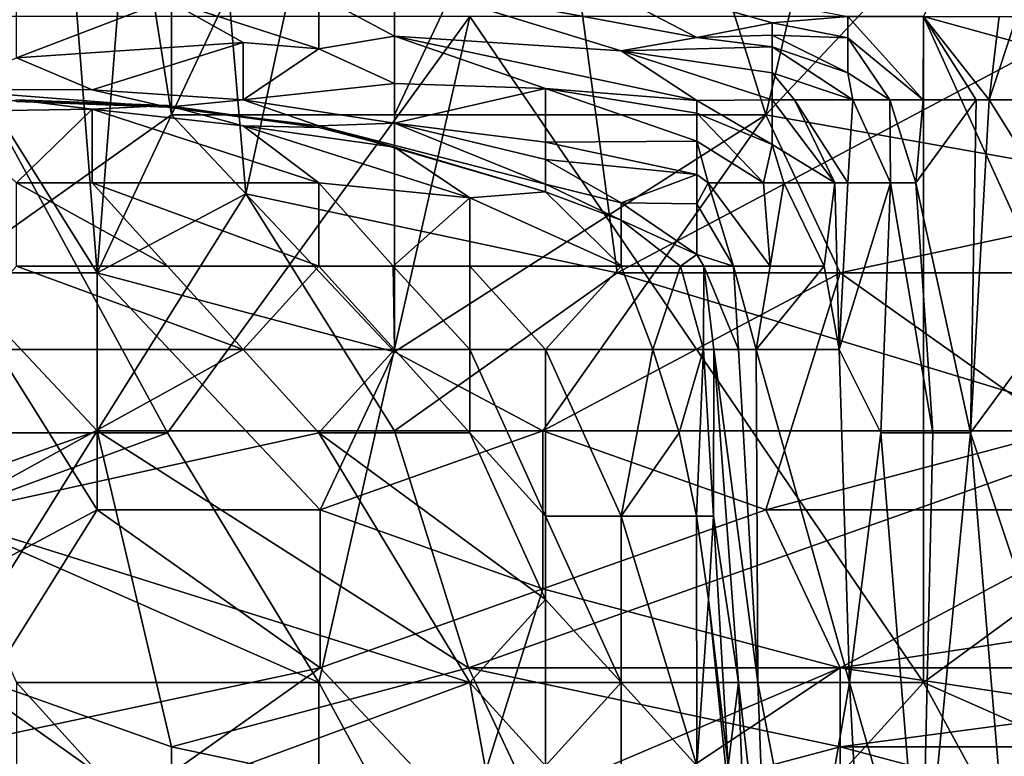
# Model space of a CAD drawing. Extents: x -0.375 to 0.375, y -0.309 to 0.309.
# Tile 18 of 226: x -0.255 to -0.227, y -0.278 to -0.257. Entities that reach past the tile are written whole.
import ezdxf

# ---------------------------------------------------------------- set-up
doc = ezdxf.new("R2010")
doc.units = 0

msp = doc.modelspace()

# ---------------------------------------------------------------- linework, layer by layer
for points in [[(-0.242089, -0.232982, 0.444728), (-0.223147, -0.221795, 0.444644), (-0.225252, -0.257594, 0.444608)], [(-0.248403, -0.262069, 0.444749), (-0.250508, -0.237457, 0.444943), (-0.242089, -0.232982, 0.444728)], [(-0.248403, -0.262069, 0.444749), (-0.242089, -0.232982, 0.444728), (-0.23788, -0.264306, 0.444643)], [(-0.225252, -0.257594, 0.444608), (-0.23788, -0.264306, 0.444643), (-0.242089, -0.232982, 0.444728)], [(-0.256821, -0.257594, 0.44531), (-0.256821, -0.237457, 0.445476), (-0.254717, -0.237457, 0.445233)], [(-0.256821, -0.257594, 0.44531), (-0.254717, -0.237457, 0.445233), (-0.252612, -0.264306, 0.444914)], [(-0.252612, -0.264306, 0.444914), (-0.254717, -0.237457, 0.445233), (-0.250508, -0.237457, 0.444943)], [(-0.252612, -0.264306, 0.444914), (-0.250508, -0.237457, 0.444943), (-0.248403, -0.262069, 0.444749)], [(-0.21207, -0.261764, 0.449867), (-0.222778, -0.242896, 0.449816), (-0.229202, -0.257047, 0.449837)], [(-0.256821, -0.264306, 0.548789), (-0.250508, -0.259831, 0.552118), (-0.252612, -0.246407, 0.553396)], [(-0.252612, -0.246407, 0.553396), (-0.256821, -0.253119, 0.55065), (-0.256821, -0.264306, 0.548789)], [(-0.250508, -0.259831, 0.552118), (-0.250508, -0.246407, 0.554219), (-0.252612, -0.246407, 0.553396)], [(-0.250508, -0.246407, 0.554219), (-0.250508, -0.259831, 0.552118), (-0.244194, -0.246407, 0.556232)], [(-0.244194, -0.259831, 0.553823), (-0.244194, -0.246407, 0.556232), (-0.250508, -0.259831, 0.552118)], [(-0.244194, -0.259831, 0.553823), (-0.23788, -0.246407, 0.557815), (-0.244194, -0.246407, 0.556232)], [(-0.244194, -0.259831, 0.553823), (-0.233671, -0.259831, 0.555718), (-0.23788, -0.246407, 0.557815)], [(-0.233671, -0.259831, 0.555718), (-0.231566, -0.250882, 0.558185), (-0.23788, -0.246407, 0.557815)], [(-0.225252, -0.250882, 0.559194), (-0.233671, -0.259831, 0.555718), (-0.221043, -0.262069, 0.556625)], [(-0.233671, -0.259831, 0.555718), (-0.225252, -0.250882, 0.559194), (-0.231566, -0.250882, 0.558185)], [(-0.244193, -0.256047, 0.064088), (-0.23991, -0.255405, 0.079593), (-0.235627, -0.257645, 0.060211)], [(-0.23991, -0.255405, 0.079593), (-0.231344, -0.257047, 0.074026), (-0.233485, -0.257233, 0.067964)], [(-0.233485, -0.257233, 0.067964), (-0.235627, -0.257645, 0.060211), (-0.23991, -0.255405, 0.079593)], [(-0.246335, -0.256456, 0.056335), (-0.244193, -0.256047, 0.064088), (-0.244193, -0.25761, 0.044706)], [(-0.235627, -0.257645, 0.060211), (-0.237769, -0.258026, 0.052458), (-0.244193, -0.256047, 0.064088)], [(-0.237769, -0.258026, 0.052458), (-0.244193, -0.25761, 0.044706), (-0.244193, -0.256047, 0.064088)], [(-0.250618, -0.256583, 0.052458), (-0.254901, -0.258217, 0.0292), (-0.254901, -0.256904, 0.048582)], [(-0.254901, -0.258217, 0.0292), (-0.250618, -0.256583, 0.052458), (-0.248476, -0.257785, 0.036953)], [(-0.250618, -0.256583, 0.052458), (-0.246335, -0.256456, 0.056335), (-0.246335, -0.257963, 0.036953)], [(-0.246335, -0.257963, 0.036953), (-0.248476, -0.257785, 0.036953), (-0.250618, -0.256583, 0.052458)], [(-0.244193, -0.25761, 0.044706), (-0.246335, -0.257963, 0.036953), (-0.246335, -0.256456, 0.056335)], [(-0.250618, -0.26884, 0.44983), (-0.242052, -0.257047, 0.449837), (-0.257042, -0.257047, 0.449859)], [(-0.257042, -0.26884, 0.44983), (-0.250618, -0.26884, 0.44983), (-0.257042, -0.257047, 0.449859)], [(-0.246335, -0.275916, 0.449859), (-0.242052, -0.257047, 0.449837), (-0.250618, -0.26884, 0.44983)], [(-0.246335, -0.275916, 0.449859), (-0.229202, -0.275916, 0.449852), (-0.242052, -0.257047, 0.449837)], [(-0.229202, -0.275916, 0.449852), (-0.229202, -0.257047, 0.449837), (-0.242052, -0.257047, 0.449837)], [(-0.231344, -0.257047, 0.074026), (-0.231344, -0.25765, 0.067964), (-0.233485, -0.257233, 0.067964)], [(-0.229202, -0.257047, 0.082726), (-0.229212, -0.259406, 0.07184), (-0.231344, -0.257047, 0.074026)], [(-0.229212, -0.259406, 0.07184), (-0.231344, -0.25765, 0.067964), (-0.231344, -0.257047, 0.074026)], [(-0.229202, -0.257047, 0.082726), (-0.22771, -0.259406, 0.087346), (-0.229212, -0.259406, 0.07184)], [(-0.227342, -0.259406, 0.091222), (-0.229202, -0.257047, 0.082726), (-0.227061, -0.257047, 0.098068)], [(-0.22771, -0.259406, 0.087346), (-0.229202, -0.257047, 0.082726), (-0.227342, -0.259406, 0.091222)], [(-0.222778, -0.271198, 0.449864), (-0.21207, -0.261764, 0.449867), (-0.229202, -0.257047, 0.449837)], [(-0.229202, -0.275916, 0.449852), (-0.222778, -0.271198, 0.449864), (-0.229202, -0.257047, 0.449837)], [(-0.227342, -0.259406, 0.091222), (-0.226554, -0.257047, 0.102851), (-0.225225, -0.259406, 0.11448)], [(-0.227061, -0.257047, 0.098068), (-0.226554, -0.257047, 0.102851), (-0.227342, -0.259406, 0.091222)], [(-0.233485, -0.257233, 0.067964), (-0.233485, -0.257574, 0.064088), (-0.235627, -0.257645, 0.060211)], [(-0.233485, -0.257574, 0.064088), (-0.233485, -0.257233, 0.067964), (-0.231344, -0.25765, 0.067964)], [(-0.256821, -0.264306, 0.44528), (-0.256821, -0.257594, 0.44531), (-0.252612, -0.264306, 0.444914)], [(-0.246335, -0.257963, 0.036953), (-0.244193, -0.25761, 0.044706), (-0.244193, -0.258951, 0.0292)], [(-0.244193, -0.25761, 0.044706), (-0.237769, -0.258026, 0.052458), (-0.235627, -0.259428, 0.040829)], [(-0.244193, -0.25761, 0.044706), (-0.235627, -0.259428, 0.040829), (-0.23991, -0.259087, 0.036953)], [(-0.244193, -0.258951, 0.0292), (-0.244193, -0.25761, 0.044706), (-0.23991, -0.259087, 0.036953)], [(-0.23788, -0.264306, 0.444643), (-0.225252, -0.257594, 0.444608), (-0.216834, -0.264306, 0.444599)], [(-0.237769, -0.258026, 0.052458), (-0.235627, -0.257645, 0.060211), (-0.233485, -0.257912, 0.060211)], [(-0.235627, -0.257645, 0.060211), (-0.233485, -0.257574, 0.064088), (-0.233485, -0.257912, 0.060211)], [(-0.233485, -0.257574, 0.064088), (-0.231344, -0.25765, 0.067964), (-0.231344, -0.258648, 0.060211)], [(-0.233485, -0.257912, 0.060211), (-0.233485, -0.257574, 0.064088), (-0.231344, -0.258648, 0.060211)], [(-0.230158, -0.259406, 0.064088), (-0.231344, -0.25765, 0.067964), (-0.229212, -0.259406, 0.07184)], [(-0.231344, -0.258648, 0.060211), (-0.231344, -0.25765, 0.067964), (-0.230158, -0.259406, 0.064088)], [(-0.254901, -0.258217, 0.0292), (-0.248476, -0.257785, 0.036953), (-0.252759, -0.259126, 0.017571)], [(-0.252759, -0.259126, 0.017571), (-0.248476, -0.257785, 0.036953), (-0.248476, -0.259406, 0.017709)], [(-0.248476, -0.257785, 0.036953), (-0.246335, -0.257963, 0.036953), (-0.248476, -0.259406, 0.017709)], [(-0.248476, -0.259406, 0.017709), (-0.246335, -0.257963, 0.036953), (-0.244193, -0.258951, 0.0292)], [(-0.237769, -0.258026, 0.052458), (-0.233485, -0.257912, 0.060211), (-0.233485, -0.258647, 0.052458)], [(-0.233485, -0.259406, 0.045198), (-0.237769, -0.258026, 0.052458), (-0.233485, -0.258647, 0.052458)], [(-0.235627, -0.259428, 0.040829), (-0.237769, -0.258026, 0.052458), (-0.233485, -0.259406, 0.045198)], [(-0.233485, -0.257912, 0.060211), (-0.231344, -0.258648, 0.060211), (-0.231201, -0.259406, 0.056335)], [(-0.231201, -0.259406, 0.056335), (-0.233485, -0.258647, 0.052458), (-0.233485, -0.257912, 0.060211)], [(-0.257042, -0.259115, 0.017571), (-0.254901, -0.258217, 0.0292), (-0.252759, -0.259126, 0.017571)], [(-0.231201, -0.259406, 0.056335), (-0.232859, -0.259406, 0.048582), (-0.233485, -0.258647, 0.052458)], [(-0.233485, -0.259406, 0.045198), (-0.233485, -0.258647, 0.052458), (-0.232859, -0.259406, 0.048582)], [(-0.231201, -0.259406, 0.056335), (-0.231344, -0.258648, 0.060211), (-0.230158, -0.259406, 0.064088)], [(-0.252759, -0.259126, 0.017571), (-0.250618, -0.259619, 0.013695), (-0.257042, -0.259115, 0.017571)], [(-0.250618, -0.259619, 0.013695), (-0.254901, -0.259461, 0.013695), (-0.257042, -0.259115, 0.017571)], [(-0.250618, -0.259619, 0.013695), (-0.252759, -0.259126, 0.017571), (-0.248476, -0.259406, 0.017709)], [(-0.244193, -0.258951, 0.0292), (-0.244193, -0.260072, 0.017571), (-0.248476, -0.259406, 0.017709)], [(-0.23991, -0.259087, 0.036953), (-0.244193, -0.260072, 0.017571), (-0.244193, -0.258951, 0.0292)], [(-0.23991, -0.259087, 0.036953), (-0.23991, -0.260613, 0.021447), (-0.244193, -0.260072, 0.017571)], [(-0.23991, -0.260613, 0.021447), (-0.23991, -0.259087, 0.036953), (-0.235627, -0.260583, 0.0292)], [(-0.235627, -0.259428, 0.040829), (-0.235627, -0.259791, 0.036953), (-0.23991, -0.259087, 0.036953)], [(-0.23991, -0.259087, 0.036953), (-0.235627, -0.259791, 0.036953), (-0.235627, -0.260583, 0.0292)], [(-0.257042, -0.259739, 0.005942), (-0.254901, -0.25941, 0.009818), (-0.252759, -0.259674, 0.005942)], [(-0.254901, -0.25941, 0.009818), (-0.254901, -0.259461, 0.013695), (-0.250618, -0.259573, 0.009818)], [(-0.254901, -0.25941, 0.009818), (-0.250618, -0.259573, 0.009818), (-0.252759, -0.259674, 0.005942)], [(-0.248476, -0.259406, 0.017709), (-0.246335, -0.260142, 0.013695), (-0.250618, -0.259619, 0.013695)], [(-0.248476, -0.259406, 0.017709), (-0.244193, -0.260072, 0.017571), (-0.246335, -0.260142, 0.013695)], [(-0.233485, -0.259406, 0.045198), (-0.233485, -0.260674, 0.036953), (-0.235627, -0.259428, 0.040829)], [(-0.235627, -0.259791, 0.036953), (-0.235627, -0.259428, 0.040829), (-0.233485, -0.260674, 0.036953)], [(-0.231715, -0.261764, 0.044706), (-0.233485, -0.259406, 0.045198), (-0.232859, -0.259406, 0.048582)], [(-0.233485, -0.260674, 0.036953), (-0.233485, -0.259406, 0.045198), (-0.231715, -0.261764, 0.044706)], [(-0.232859, -0.259406, 0.048582), (-0.231201, -0.259406, 0.056335), (-0.231344, -0.261764, 0.047952)], [(-0.231715, -0.261764, 0.044706), (-0.232859, -0.259406, 0.048582), (-0.231344, -0.261764, 0.047952)], [(-0.231344, -0.261764, 0.047952), (-0.231201, -0.259406, 0.056335), (-0.230136, -0.261764, 0.060211)], [(-0.231201, -0.259406, 0.056335), (-0.230158, -0.259406, 0.064088), (-0.230136, -0.261764, 0.060211)], [(-0.229419, -0.261764, 0.067964), (-0.230158, -0.259406, 0.064088), (-0.229212, -0.259406, 0.07184)], [(-0.230136, -0.261764, 0.060211), (-0.230158, -0.259406, 0.064088), (-0.229419, -0.261764, 0.067964)], [(-0.229419, -0.261764, 0.067964), (-0.229212, -0.259406, 0.07184), (-0.22771, -0.259406, 0.087346)], [(-0.229419, -0.261764, 0.067964), (-0.22771, -0.259406, 0.087346), (-0.227866, -0.26884, 0.083469)], [(-0.227342, -0.259406, 0.091222), (-0.227866, -0.26884, 0.083469), (-0.22771, -0.259406, 0.087346)], [(-0.227866, -0.26884, 0.083469), (-0.227342, -0.259406, 0.091222), (-0.224394, -0.264123, 0.122233)], [(-0.227342, -0.259406, 0.091222), (-0.225225, -0.259406, 0.11448), (-0.224394, -0.264123, 0.122233)], [(-0.252759, -0.259674, 0.005942), (-0.254901, -0.261764, 0.002427), (-0.257042, -0.259739, 0.005942)], [(-0.254901, -0.259461, 0.013695), (-0.250618, -0.259619, 0.013695), (-0.250618, -0.259573, 0.009818)], [(-0.252759, -0.261764, 0.002472), (-0.254901, -0.261764, 0.002427), (-0.252759, -0.259674, 0.005942)], [(-0.252759, -0.259674, 0.005942), (-0.250618, -0.259573, 0.009818), (-0.248476, -0.260142, 0.005942)], [(-0.248476, -0.260142, 0.005942), (-0.246335, -0.261764, 0.003779), (-0.252759, -0.259674, 0.005942)], [(-0.246335, -0.261764, 0.003779), (-0.252759, -0.261764, 0.002472), (-0.252759, -0.259674, 0.005942)], [(-0.250618, -0.259573, 0.009818), (-0.250618, -0.259619, 0.013695), (-0.246335, -0.260198, 0.009818)], [(-0.250618, -0.259573, 0.009818), (-0.246335, -0.260198, 0.009818), (-0.248476, -0.260142, 0.005942)], [(-0.250618, -0.259619, 0.013695), (-0.246335, -0.260142, 0.013695), (-0.246335, -0.260198, 0.009818)], [(-0.252612, -0.264306, 0.550515), (-0.250508, -0.259831, 0.552118), (-0.256821, -0.264306, 0.548789)], [(-0.252612, -0.264306, 0.550515), (-0.244194, -0.266544, 0.552282), (-0.250508, -0.259831, 0.552118)], [(-0.244194, -0.266544, 0.552282), (-0.244194, -0.259831, 0.553823), (-0.250508, -0.259831, 0.552118)], [(-0.244194, -0.266544, 0.552282), (-0.233671, -0.259831, 0.555718), (-0.244194, -0.259831, 0.553823)], [(-0.244194, -0.266544, 0.552282), (-0.239984, -0.268781, 0.55231), (-0.233671, -0.259831, 0.555718)], [(-0.239984, -0.268781, 0.55231), (-0.231566, -0.264306, 0.554767), (-0.233671, -0.259831, 0.555718)], [(-0.235627, -0.259791, 0.036953), (-0.233485, -0.260674, 0.036953), (-0.233739, -0.261764, 0.0292)], [(-0.233739, -0.261764, 0.0292), (-0.235627, -0.260583, 0.0292), (-0.235627, -0.259791, 0.036953)], [(-0.231566, -0.264306, 0.554767), (-0.221043, -0.262069, 0.556625), (-0.233671, -0.259831, 0.555718)], [(-0.242052, -0.26219, 0.005942), (-0.246335, -0.261764, 0.003779), (-0.248476, -0.260142, 0.005942)], [(-0.248476, -0.260142, 0.005942), (-0.246335, -0.260198, 0.009818), (-0.244193, -0.260747, 0.009818)], [(-0.244193, -0.260747, 0.009818), (-0.242052, -0.26219, 0.005942), (-0.248476, -0.260142, 0.005942)], [(-0.246335, -0.260142, 0.013695), (-0.244193, -0.260072, 0.017571), (-0.23991, -0.261799, 0.013695)], [(-0.246335, -0.260142, 0.013695), (-0.23991, -0.261799, 0.013695), (-0.23991, -0.262012, 0.009818)], [(-0.244193, -0.260747, 0.009818), (-0.246335, -0.260142, 0.013695), (-0.23991, -0.262012, 0.009818)], [(-0.246335, -0.260198, 0.009818), (-0.246335, -0.260142, 0.013695), (-0.244193, -0.260747, 0.009818)], [(-0.244193, -0.260072, 0.017571), (-0.23991, -0.260613, 0.021447), (-0.23991, -0.261096, 0.017571)], [(-0.244193, -0.260072, 0.017571), (-0.23991, -0.261096, 0.017571), (-0.23991, -0.261799, 0.013695)], [(-0.242052, -0.26219, 0.005942), (-0.244193, -0.260747, 0.009818), (-0.23991, -0.262012, 0.009818)], [(-0.23991, -0.260613, 0.021447), (-0.235627, -0.260583, 0.0292), (-0.235627, -0.261525, 0.021447)], [(-0.23991, -0.261096, 0.017571), (-0.23991, -0.260613, 0.021447), (-0.235627, -0.261525, 0.021447)], [(-0.235302, -0.261764, 0.021447), (-0.235627, -0.260583, 0.0292), (-0.233739, -0.261764, 0.0292)], [(-0.235627, -0.261525, 0.021447), (-0.235627, -0.260583, 0.0292), (-0.235302, -0.261764, 0.021447)], [(-0.233739, -0.261764, 0.0292), (-0.233485, -0.260674, 0.036953), (-0.233162, -0.261764, 0.033076)], [(-0.233162, -0.261764, 0.033076), (-0.233485, -0.260674, 0.036953), (-0.231715, -0.261764, 0.044706)], [(-0.235627, -0.261525, 0.021447), (-0.237769, -0.262331, 0.013695), (-0.23991, -0.261096, 0.017571)], [(-0.23991, -0.261096, 0.017571), (-0.237769, -0.262331, 0.013695), (-0.23991, -0.261799, 0.013695)], [(-0.237769, -0.262331, 0.013695), (-0.235627, -0.261525, 0.021447), (-0.235627, -0.262356, 0.017571)], [(-0.235627, -0.262356, 0.017571), (-0.235627, -0.261525, 0.021447), (-0.235302, -0.261764, 0.021447)], [(-0.254901, -0.261764, 0.002427), (-0.252759, -0.261764, 0.002472), (-0.250618, -0.264123, 0.001124)], [(-0.250618, -0.264123, 0.001124), (-0.254901, -0.264123, 0.001074), (-0.254901, -0.261764, 0.002427)], [(-0.252759, -0.261764, 0.002472), (-0.246335, -0.261764, 0.003779), (-0.246335, -0.264123, 0.001513)], [(-0.250618, -0.264123, 0.001124), (-0.252759, -0.261764, 0.002472), (-0.246335, -0.264123, 0.001513)], [(-0.246335, -0.261764, 0.003779), (-0.242052, -0.26219, 0.005942), (-0.244232, -0.264123, 0.002065)], [(-0.246335, -0.264123, 0.001513), (-0.246335, -0.261764, 0.003779), (-0.244232, -0.264123, 0.002065)], [(-0.23991, -0.261799, 0.013695), (-0.237769, -0.262331, 0.013695), (-0.237769, -0.262818, 0.009818)], [(-0.23991, -0.262012, 0.009818), (-0.23991, -0.261799, 0.013695), (-0.237769, -0.262818, 0.009818)], [(-0.235627, -0.262356, 0.017571), (-0.235302, -0.261764, 0.021447), (-0.234586, -0.264123, 0.017571)], [(-0.233544, -0.264123, 0.025324), (-0.235302, -0.261764, 0.021447), (-0.233739, -0.261764, 0.0292)], [(-0.234586, -0.264123, 0.017571), (-0.235302, -0.261764, 0.021447), (-0.233544, -0.264123, 0.025324)], [(-0.233544, -0.264123, 0.025324), (-0.233739, -0.261764, 0.0292), (-0.233162, -0.261764, 0.033076)], [(-0.233544, -0.264123, 0.025324), (-0.233162, -0.261764, 0.033076), (-0.232014, -0.264123, 0.040829)], [(-0.233162, -0.261764, 0.033076), (-0.231715, -0.261764, 0.044706), (-0.232014, -0.264123, 0.040829)], [(-0.231715, -0.261764, 0.044706), (-0.231587, -0.266481, 0.044706), (-0.232014, -0.264123, 0.040829)], [(-0.231344, -0.261764, 0.047952), (-0.231587, -0.266481, 0.044706), (-0.231715, -0.261764, 0.044706)], [(-0.231587, -0.266481, 0.044706), (-0.231344, -0.261764, 0.047952), (-0.230136, -0.261764, 0.060211)], [(-0.231587, -0.266481, 0.044706), (-0.230136, -0.261764, 0.060211), (-0.230414, -0.26884, 0.056335)], [(-0.230414, -0.26884, 0.056335), (-0.230136, -0.261764, 0.060211), (-0.228938, -0.26884, 0.07184)], [(-0.228938, -0.26884, 0.07184), (-0.230136, -0.261764, 0.060211), (-0.229419, -0.261764, 0.067964)], [(-0.228938, -0.26884, 0.07184), (-0.229419, -0.261764, 0.067964), (-0.227866, -0.26884, 0.083469)], [(-0.252612, -0.268781, 0.444966), (-0.252612, -0.264306, 0.444914), (-0.248403, -0.262069, 0.444749)], [(-0.252612, -0.268781, 0.444966), (-0.248403, -0.262069, 0.444749), (-0.244194, -0.268781, 0.444728)], [(-0.244194, -0.268781, 0.444728), (-0.248403, -0.262069, 0.444749), (-0.23788, -0.264306, 0.444643)], [(-0.242052, -0.26219, 0.005942), (-0.242052, -0.264123, 0.003156), (-0.244232, -0.264123, 0.002065)], [(-0.23991, -0.262012, 0.009818), (-0.237769, -0.264123, 0.006773), (-0.242052, -0.26219, 0.005942)], [(-0.237769, -0.264123, 0.006773), (-0.242052, -0.264123, 0.003156), (-0.242052, -0.26219, 0.005942)], [(-0.237769, -0.262818, 0.009818), (-0.237769, -0.264123, 0.006773), (-0.23991, -0.262012, 0.009818)], [(-0.231566, -0.264306, 0.554767), (-0.225252, -0.268781, 0.553886), (-0.221043, -0.262069, 0.556625)], [(-0.235627, -0.262356, 0.017571), (-0.235627, -0.263793, 0.013695), (-0.237769, -0.262331, 0.013695)], [(-0.235627, -0.263793, 0.013695), (-0.237769, -0.262818, 0.009818), (-0.237769, -0.262331, 0.013695)], [(-0.235627, -0.263793, 0.013695), (-0.235627, -0.262356, 0.017571), (-0.234586, -0.264123, 0.017571)], [(-0.236086, -0.264123, 0.009818), (-0.237769, -0.262818, 0.009818), (-0.235627, -0.263793, 0.013695)], [(-0.237769, -0.264123, 0.006773), (-0.237769, -0.262818, 0.009818), (-0.236086, -0.264123, 0.009818)], [(-0.236086, -0.264123, 0.009818), (-0.235627, -0.263793, 0.013695), (-0.235421, -0.264123, 0.013695)], [(-0.235421, -0.264123, 0.013695), (-0.235627, -0.263793, 0.013695), (-0.234586, -0.264123, 0.017571)], [(-0.257042, -0.266481, 0.000729), (-0.254901, -0.264123, 0.001074), (-0.248476, -0.266481, 0.000729)], [(-0.248476, -0.266481, 0.000729), (-0.254901, -0.264123, 0.001074), (-0.250618, -0.264123, 0.001124)], [(-0.248476, -0.266481, 0.000729), (-0.250618, -0.264123, 0.001124), (-0.246335, -0.264123, 0.001513)], [(-0.248476, -0.266481, 0.000729), (-0.246335, -0.264123, 0.001513), (-0.244193, -0.266481, 0.001041)], [(-0.244232, -0.264123, 0.002065), (-0.244193, -0.266481, 0.001041), (-0.246335, -0.264123, 0.001513)], [(-0.244232, -0.264123, 0.002065), (-0.242052, -0.264123, 0.003156), (-0.242052, -0.266481, 0.001589)], [(-0.242052, -0.266481, 0.001589), (-0.244193, -0.266481, 0.001041), (-0.244232, -0.264123, 0.002065)], [(-0.237769, -0.264123, 0.006773), (-0.23991, -0.266481, 0.002645), (-0.242052, -0.264123, 0.003156)], [(-0.242052, -0.266481, 0.001589), (-0.242052, -0.264123, 0.003156), (-0.23991, -0.266481, 0.002645)], [(-0.23991, -0.266481, 0.002645), (-0.237769, -0.264123, 0.006773), (-0.236872, -0.266481, 0.005942)], [(-0.236872, -0.266481, 0.005942), (-0.237769, -0.264123, 0.006773), (-0.236086, -0.264123, 0.009818)], [(-0.236872, -0.266481, 0.005942), (-0.236086, -0.264123, 0.009818), (-0.235433, -0.266481, 0.009818)], [(-0.235433, -0.266481, 0.009818), (-0.236086, -0.264123, 0.009818), (-0.235421, -0.264123, 0.013695)], [(-0.235433, -0.266481, 0.009818), (-0.235421, -0.264123, 0.013695), (-0.235142, -0.266481, 0.013695)], [(-0.235421, -0.264123, 0.013695), (-0.234586, -0.264123, 0.017571), (-0.234441, -0.266481, 0.017571)], [(-0.235142, -0.266481, 0.013695), (-0.235421, -0.264123, 0.013695), (-0.234441, -0.266481, 0.017571)], [(-0.234586, -0.264123, 0.017571), (-0.233544, -0.264123, 0.025324), (-0.233947, -0.266481, 0.021447)], [(-0.234441, -0.266481, 0.017571), (-0.234586, -0.264123, 0.017571), (-0.233947, -0.266481, 0.021447)], [(-0.233544, -0.264123, 0.025324), (-0.232014, -0.264123, 0.040829), (-0.233947, -0.266481, 0.021447)], [(-0.233947, -0.266481, 0.021447), (-0.232014, -0.264123, 0.040829), (-0.231587, -0.266481, 0.044706)], [(-0.227866, -0.26884, 0.083469), (-0.224394, -0.264123, 0.122233), (-0.225507, -0.275916, 0.106728)], [(-0.258926, -0.271019, 0.445701), (-0.256821, -0.264306, 0.44528), (-0.252612, -0.268781, 0.444966)], [(-0.252612, -0.268781, 0.444966), (-0.256821, -0.264306, 0.44528), (-0.252612, -0.264306, 0.444914)], [(-0.252612, -0.264306, 0.550515), (-0.256821, -0.264306, 0.548789), (-0.252612, -0.271019, 0.548764)], [(-0.256821, -0.264306, 0.548789), (-0.256821, -0.273256, 0.546355), (-0.252612, -0.271019, 0.548764)], [(-0.252612, -0.264306, 0.550515), (-0.246298, -0.271019, 0.550556), (-0.244194, -0.266544, 0.552282)], [(-0.252612, -0.264306, 0.550515), (-0.252612, -0.271019, 0.548764), (-0.246298, -0.271019, 0.550556)], [(-0.244194, -0.268781, 0.444728), (-0.23788, -0.264306, 0.444643), (-0.223147, -0.268781, 0.444652)], [(-0.239984, -0.268781, 0.55231), (-0.233671, -0.271019, 0.552261), (-0.231566, -0.264306, 0.554767)], [(-0.223147, -0.268781, 0.444652), (-0.23788, -0.264306, 0.444643), (-0.216834, -0.264306, 0.444599)], [(-0.233671, -0.271019, 0.552261), (-0.225252, -0.268781, 0.553886), (-0.231566, -0.264306, 0.554767)], [(-0.257042, -0.271198, 0.000497), (-0.248476, -0.266481, 0.000729), (-0.246335, -0.26884, 0.000575)], [(-0.257042, -0.271198, 0.000497), (-0.257042, -0.266481, 0.000729), (-0.248476, -0.266481, 0.000729)], [(-0.246335, -0.26884, 0.000575), (-0.248476, -0.266481, 0.000729), (-0.244193, -0.266481, 0.001041)], [(-0.246335, -0.26884, 0.000575), (-0.244193, -0.266481, 0.001041), (-0.242052, -0.26884, 0.000911)], [(-0.239984, -0.268781, 0.55231), (-0.244194, -0.266544, 0.552282), (-0.246298, -0.271019, 0.550556)], [(-0.242052, -0.26884, 0.000911), (-0.244193, -0.266481, 0.001041), (-0.242052, -0.266481, 0.001589)], [(-0.242052, -0.266481, 0.001589), (-0.23991, -0.271198, 0.000997), (-0.242052, -0.26884, 0.000911)], [(-0.242052, -0.266481, 0.001589), (-0.23991, -0.266481, 0.002645), (-0.23991, -0.271198, 0.000997)], [(-0.237769, -0.271198, 0.002302), (-0.23991, -0.266481, 0.002645), (-0.236872, -0.266481, 0.005942)], [(-0.23991, -0.271198, 0.000997), (-0.23991, -0.266481, 0.002645), (-0.237769, -0.271198, 0.002302)], [(-0.236121, -0.26884, 0.005942), (-0.237769, -0.271198, 0.002302), (-0.236872, -0.266481, 0.005942)], [(-0.236872, -0.266481, 0.005942), (-0.235433, -0.266481, 0.009818), (-0.236121, -0.26884, 0.005942)], [(-0.235433, -0.266481, 0.009818), (-0.235634, -0.271198, 0.005942), (-0.236121, -0.26884, 0.005942)], [(-0.235634, -0.271198, 0.005942), (-0.235433, -0.266481, 0.009818), (-0.235151, -0.271198, 0.009818)], [(-0.235151, -0.271198, 0.009818), (-0.235433, -0.266481, 0.009818), (-0.235142, -0.266481, 0.013695)], [(-0.235151, -0.271198, 0.009818), (-0.235142, -0.266481, 0.013695), (-0.234446, -0.275916, 0.013695)], [(-0.235142, -0.266481, 0.013695), (-0.234441, -0.266481, 0.017571), (-0.233894, -0.275916, 0.017571)], [(-0.234446, -0.275916, 0.013695), (-0.235142, -0.266481, 0.013695), (-0.233894, -0.275916, 0.017571)], [(-0.234441, -0.266481, 0.017571), (-0.233947, -0.266481, 0.021447), (-0.233894, -0.275916, 0.017571)], [(-0.233947, -0.266481, 0.021447), (-0.231587, -0.266481, 0.044706), (-0.2313, -0.275916, 0.044706)], [(-0.233894, -0.275916, 0.017571), (-0.233947, -0.266481, 0.021447), (-0.2313, -0.275916, 0.044706)], [(-0.2313, -0.275916, 0.044706), (-0.231587, -0.266481, 0.044706), (-0.230414, -0.26884, 0.056335)], [(-0.256821, -0.275494, 0.445656), (-0.258926, -0.271019, 0.445701), (-0.252612, -0.268781, 0.444966)], [(-0.257042, -0.271198, 0.44983), (-0.250618, -0.26884, 0.44983), (-0.257042, -0.26884, 0.44983)], [(-0.257042, -0.271198, 0.44983), (-0.246335, -0.275916, 0.449859), (-0.250618, -0.26884, 0.44983)], [(-0.242052, -0.275916, 0.000373), (-0.257042, -0.271198, 0.000497), (-0.246335, -0.26884, 0.000575)], [(-0.256821, -0.275494, 0.445656), (-0.252612, -0.268781, 0.444966), (-0.250508, -0.277731, 0.445436)], [(-0.252612, -0.268781, 0.444966), (-0.244194, -0.268781, 0.444728), (-0.242089, -0.275494, 0.445023)], [(-0.250508, -0.277731, 0.445436), (-0.252612, -0.268781, 0.444966), (-0.242089, -0.275494, 0.445023)], [(-0.246335, -0.26884, 0.000575), (-0.242052, -0.26884, 0.000911), (-0.23991, -0.273557, 0.000675)], [(-0.242052, -0.275916, 0.000373), (-0.246335, -0.26884, 0.000575), (-0.23991, -0.273557, 0.000675)], [(-0.246298, -0.271019, 0.550556), (-0.239984, -0.273256, 0.550679), (-0.239984, -0.268781, 0.55231)], [(-0.242089, -0.275494, 0.445023), (-0.244194, -0.268781, 0.444728), (-0.223147, -0.268781, 0.444652)], [(-0.242089, -0.275494, 0.445023), (-0.223147, -0.268781, 0.444652), (-0.214729, -0.275494, 0.444921)], [(-0.23991, -0.273557, 0.000675), (-0.242052, -0.26884, 0.000911), (-0.23991, -0.271198, 0.000997)], [(-0.239984, -0.273256, 0.550679), (-0.233671, -0.271019, 0.552261), (-0.239984, -0.268781, 0.55231)], [(-0.235634, -0.271198, 0.005942), (-0.237769, -0.271198, 0.002302), (-0.236121, -0.26884, 0.005942)], [(-0.233671, -0.271019, 0.552261), (-0.223147, -0.271019, 0.553136), (-0.225252, -0.268781, 0.553886)], [(-0.2313, -0.275916, 0.044706), (-0.230414, -0.26884, 0.056335), (-0.229262, -0.282991, 0.064088)], [(-0.230414, -0.26884, 0.056335), (-0.228938, -0.26884, 0.07184), (-0.229262, -0.282991, 0.064088)], [(-0.229262, -0.282991, 0.064088), (-0.228938, -0.26884, 0.07184), (-0.227866, -0.26884, 0.083469)], [(-0.229262, -0.282991, 0.064088), (-0.227866, -0.26884, 0.083469), (-0.226887, -0.280633, 0.091222)], [(-0.227866, -0.26884, 0.083469), (-0.225507, -0.275916, 0.106728), (-0.226887, -0.280633, 0.091222)], [(-0.252612, -0.271019, 0.548764), (-0.256821, -0.277731, 0.544607), (-0.246298, -0.275494, 0.548689)], [(-0.252612, -0.271019, 0.548764), (-0.256821, -0.273256, 0.546355), (-0.256821, -0.277731, 0.544607)], [(-0.246298, -0.271019, 0.550556), (-0.252612, -0.271019, 0.548764), (-0.246298, -0.275494, 0.548689)], [(-0.246298, -0.271019, 0.550556), (-0.246298, -0.275494, 0.548689), (-0.239984, -0.273256, 0.550679)], [(-0.233671, -0.271019, 0.552261), (-0.239984, -0.273256, 0.550679), (-0.231566, -0.275494, 0.55044)], [(-0.231566, -0.275494, 0.55044), (-0.223147, -0.271019, 0.553136), (-0.233671, -0.271019, 0.552261)], [(-0.216834, -0.273256, 0.552557), (-0.223147, -0.271019, 0.553136), (-0.231566, -0.275494, 0.55044)], [(-0.254901, -0.275916, 0.449852), (-0.246335, -0.275916, 0.449859), (-0.257042, -0.271198, 0.44983)], [(-0.254901, -0.280633, 0.000354), (-0.257042, -0.271198, 0.000497), (-0.242052, -0.275916, 0.000373)], [(-0.23991, -0.271198, 0.000997), (-0.237769, -0.275916, 0.001247), (-0.23991, -0.273557, 0.000675)], [(-0.23991, -0.271198, 0.000997), (-0.237769, -0.271198, 0.002302), (-0.237769, -0.275916, 0.001247)], [(-0.235634, -0.271198, 0.005942), (-0.235627, -0.278274, 0.003495), (-0.237769, -0.271198, 0.002302)], [(-0.237769, -0.271198, 0.002302), (-0.235627, -0.278274, 0.003495), (-0.237769, -0.275916, 0.001247)], [(-0.235634, -0.271198, 0.005942), (-0.235151, -0.271198, 0.009818), (-0.235293, -0.273557, 0.005942)], [(-0.235627, -0.278274, 0.003495), (-0.235634, -0.271198, 0.005942), (-0.235293, -0.273557, 0.005942)], [(-0.235293, -0.273557, 0.005942), (-0.235151, -0.271198, 0.009818), (-0.234735, -0.278274, 0.009818)], [(-0.234735, -0.278274, 0.009818), (-0.235151, -0.271198, 0.009818), (-0.234446, -0.275916, 0.013695)], [(-0.229202, -0.275916, 0.449852), (-0.207787, -0.28535, 0.449907), (-0.222778, -0.271198, 0.449864)], [(-0.246298, -0.275494, 0.548689), (-0.242089, -0.279969, 0.546866), (-0.239984, -0.273256, 0.550679)], [(-0.231566, -0.275494, 0.55044), (-0.239984, -0.273256, 0.550679), (-0.242089, -0.279969, 0.546866)], [(-0.216834, -0.277731, 0.550145), (-0.216834, -0.273256, 0.552557), (-0.231566, -0.275494, 0.55044)], [(-0.242052, -0.275916, 0.000373), (-0.23991, -0.273557, 0.000675), (-0.23991, -0.278274, 0.000425)], [(-0.23991, -0.278274, 0.000425), (-0.23991, -0.273557, 0.000675), (-0.237769, -0.275916, 0.001247)], [(-0.234565, -0.280633, 0.005942), (-0.235627, -0.278274, 0.003495), (-0.235293, -0.273557, 0.005942)], [(-0.234565, -0.280633, 0.005942), (-0.235293, -0.273557, 0.005942), (-0.234735, -0.278274, 0.009818)], [(-0.261031, -0.279969, 0.446715), (-0.256821, -0.275494, 0.445656), (-0.250508, -0.279969, 0.445751)], [(-0.256821, -0.277731, 0.544607), (-0.252612, -0.279969, 0.544894), (-0.246298, -0.275494, 0.548689)], [(-0.250508, -0.279969, 0.445751), (-0.256821, -0.275494, 0.445656), (-0.250508, -0.277731, 0.445436)], [(-0.252612, -0.279969, 0.544894), (-0.242089, -0.279969, 0.546866), (-0.246298, -0.275494, 0.548689)], [(-0.250508, -0.277731, 0.445436), (-0.242089, -0.275494, 0.445023), (-0.239984, -0.279969, 0.445532)], [(-0.231566, -0.277731, 0.445174), (-0.242089, -0.275494, 0.445023), (-0.214729, -0.275494, 0.444921)], [(-0.239984, -0.279969, 0.445532), (-0.242089, -0.275494, 0.445023), (-0.231566, -0.277731, 0.445174)], [(-0.242089, -0.282504, 0.545253), (-0.231566, -0.282206, 0.546413), (-0.231566, -0.275494, 0.55044)], [(-0.242089, -0.279969, 0.546866), (-0.242089, -0.282504, 0.545253), (-0.231566, -0.275494, 0.55044)], [(-0.231566, -0.277731, 0.445174), (-0.214729, -0.275494, 0.444921), (-0.187369, -0.277731, 0.445128)], [(-0.216834, -0.277731, 0.550145), (-0.231566, -0.275494, 0.55044), (-0.231566, -0.282206, 0.546413)], [(-0.246335, -0.28535, 0.449925), (-0.246335, -0.275916, 0.449859), (-0.254901, -0.275916, 0.449852)], [(-0.254901, -0.278274, 0.449713), (-0.246335, -0.28535, 0.449925), (-0.254901, -0.275916, 0.449852)], [(-0.23991, -0.287708, 0.000421), (-0.254901, -0.280633, 0.000354), (-0.242052, -0.275916, 0.000373)], [(-0.23991, -0.287708, 0.449907), (-0.229202, -0.275916, 0.449852), (-0.246335, -0.275916, 0.449859)], [(-0.246335, -0.28535, 0.449925), (-0.23991, -0.287708, 0.449907), (-0.246335, -0.275916, 0.449859)], [(-0.23991, -0.287708, 0.000421), (-0.242052, -0.275916, 0.000373), (-0.23991, -0.278274, 0.000425)], [(-0.237769, -0.280633, 0.000869), (-0.23991, -0.278274, 0.000425), (-0.237769, -0.275916, 0.001247)], [(-0.222778, -0.287708, 0.449895), (-0.229202, -0.275916, 0.449852), (-0.23991, -0.287708, 0.449907)], [(-0.237769, -0.275916, 0.001247), (-0.235627, -0.278274, 0.003495), (-0.237769, -0.280633, 0.000869)], [(-0.234735, -0.278274, 0.009818), (-0.234446, -0.275916, 0.013695), (-0.234165, -0.282991, 0.013695)], [(-0.234446, -0.275916, 0.013695), (-0.233894, -0.275916, 0.017571), (-0.23363, -0.282991, 0.017571)], [(-0.234165, -0.282991, 0.013695), (-0.234446, -0.275916, 0.013695), (-0.23363, -0.282991, 0.017571)], [(-0.232522, -0.282991, 0.0292), (-0.233894, -0.275916, 0.017571), (-0.2313, -0.275916, 0.044706)], [(-0.23363, -0.282991, 0.017571), (-0.233894, -0.275916, 0.017571), (-0.232522, -0.282991, 0.0292)], [(-0.232522, -0.282991, 0.0292), (-0.2313, -0.275916, 0.044706), (-0.230546, -0.290067, 0.048582)], [(-0.230546, -0.290067, 0.048582), (-0.2313, -0.275916, 0.044706), (-0.229262, -0.282991, 0.064088)], [(-0.222778, -0.287708, 0.449895), (-0.207787, -0.28535, 0.449907), (-0.229202, -0.275916, 0.449852)], [(-0.256821, -0.277731, 0.544607), (-0.258955, -0.282206, 0.541381), (-0.254717, -0.282206, 0.543018)], [(-0.256821, -0.277731, 0.544607), (-0.254717, -0.282206, 0.543018), (-0.252612, -0.279969, 0.544894)], [(-0.250508, -0.279969, 0.445751), (-0.250508, -0.277731, 0.445436), (-0.239984, -0.279969, 0.445532)], [(-0.239984, -0.279969, 0.445532), (-0.231566, -0.277731, 0.445174), (-0.223147, -0.279969, 0.445461)], [(-0.223147, -0.279969, 0.445461), (-0.231566, -0.277731, 0.445174), (-0.187369, -0.277731, 0.445128)], [(-0.231566, -0.282206, 0.546413), (-0.221043, -0.282206, 0.54703), (-0.216834, -0.277731, 0.550145)]]:
    msp.add_3dface(points)

doc.saveas('drawing.dxf')
